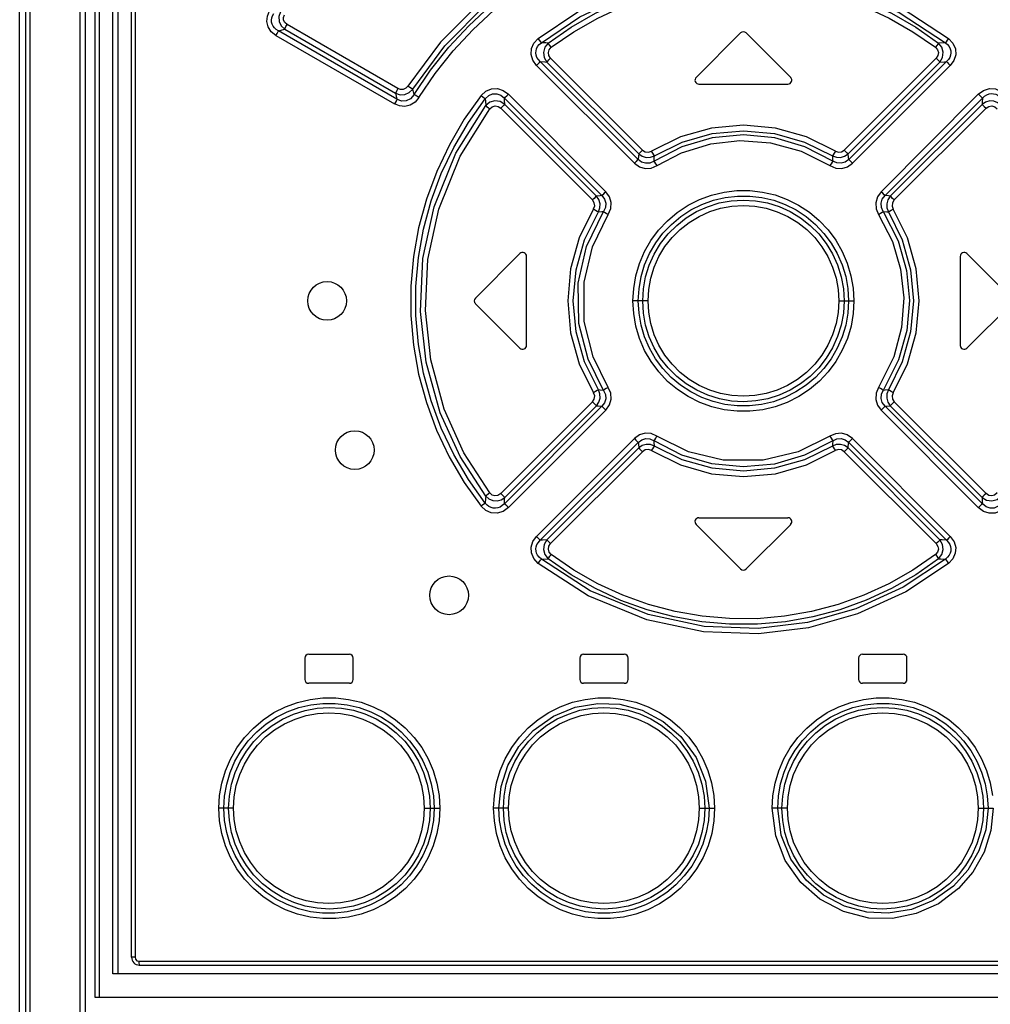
# Model space of a CAD drawing. Extents: x 0 to 420, y 0 to 297.
# Tile 6 of 35: x 79 to 89, y 182 to 193. Entities that reach past the tile are written whole.
import ezdxf

# ---------------------------------------------------------------- set-up
doc = ezdxf.new("R2010")
doc.units = 0
doc.header["$LTSCALE"] = 23.1
doc.layers.get('0').update_dxf_attribs({"linetype": 'CONTINUOUS'})

msp = doc.modelspace()

# ---------------------------------------------------------------- linework, layer by layer
at = {"color": 7, "linetype": 'CONTINUOUS'}
for p, q in [((78.718, 138.659), (78.718, 208.659)), ((79.394, 208.619), (79.394, 142.659)), ((79.496, 208.619), (79.496, 182.509)), ((79.736, 182.749), (79.736, 208.619)), ((79.874, 182.919), (79.874, 208.379)), ((86.166, 192.467), (85.706, 192.007)), ((86.683, 192.007), (86.223, 192.467)), ((85.734, 191.939), (86.654, 191.939)), ((83.426, 189.727), (83.886, 190.187)), ((88.503, 190.187), (88.963, 189.727)), ((83.954, 189.239), (83.954, 190.159)), ((88.434, 190.159), (88.434, 189.239)), ((83.426, 189.67), (83.886, 189.21)), ((88.503, 189.21), (88.963, 189.67)), ((85.734, 187.459), (86.654, 187.459)), ((85.706, 187.39), (86.166, 186.93)), ((86.223, 186.93), (86.683, 187.39)), ((81.664, 186.009), (81.664, 185.789)), ((81.704, 186.049), (82.124, 186.049)), ((82.164, 185.789), (82.164, 186.009)), ((84.504, 186.009), (84.504, 185.789)), ((84.544, 186.049), (84.964, 186.049)), ((85.004, 185.789), (85.004, 186.009)), ((87.384, 186.009), (87.384, 185.789)), ((87.424, 186.049), (87.844, 186.049)), ((87.884, 185.789), (87.884, 186.009)), ((82.124, 185.749), (81.704, 185.749)), ((84.964, 185.749), (84.544, 185.749)), ((87.844, 185.749), (87.424, 185.749)), ((92.69, 182.749), (79.681, 182.749)), ((79.954, 182.839), (92.434, 182.839)), ((79.496, 182.509), (92.874, 182.509))]:
    msp.add_line(p, q, dxfattribs=at)
at = {"color": 9, "linetype": 'CONTINUOUS'}
for p, q in [((78.783, 141.69), (78.783, 208.619)), ((78.827, 141.69), (78.827, 208.619)), ((79.338, 208.619), (79.338, 142.609)), ((79.54, 208.619), (79.54, 182.509)), ((79.681, 182.749), (79.681, 208.619)), ((79.91, 208.379), (79.91, 182.919)), ((82.626, 191.891), (81.481, 192.552)), ((81.366, 192.44), (82.589, 191.733)), ((81.391, 192.488), (81.456, 192.504)), ((82.615, 191.781), (81.391, 192.488)), ((81.456, 192.504), (82.601, 191.843)), ((84.058, 192.131), (85.068, 191.12)), ((85.107, 191.16), (84.096, 192.171)), ((84.165, 192.166), (85.113, 191.217)), ((85.152, 191.256), (84.203, 192.206)), ((88.186, 192.206), (87.236, 191.256)), ((87.275, 191.217), (88.224, 192.166)), ((88.293, 192.171), (87.282, 191.16)), ((87.321, 191.12), (88.331, 192.131)), ((82.601, 191.843), (82.615, 191.781)), ((82.792, 191.83), (82.778, 191.886)), ((84.773, 190.827), (83.767, 191.833)), ((88.621, 191.833), (87.616, 190.827)), ((83.725, 191.793), (84.732, 190.787)), ((84.677, 190.781), (83.73, 191.728)), ((87.657, 190.787), (88.664, 191.793)), ((88.659, 191.728), (87.712, 190.781)), ((83.688, 191.688), (84.636, 190.741)), ((87.753, 190.741), (88.701, 191.688)), ((85.209, 189.699), (85.053, 189.699)), ((87.18, 189.699), (87.335, 189.699)), ((84.636, 188.657), (83.688, 187.709)), ((88.701, 187.709), (87.753, 188.657)), ((84.732, 188.61), (83.725, 187.604)), ((83.73, 187.669), (84.677, 188.616)), ((83.767, 187.564), (84.773, 188.57)), ((87.616, 188.57), (88.621, 187.564)), ((88.664, 187.604), (87.657, 188.61)), ((87.712, 188.616), (88.659, 187.669)), ((85.068, 188.277), (84.058, 187.266)), ((88.331, 187.266), (87.321, 188.277)), ((84.096, 187.227), (85.107, 188.237)), ((85.113, 188.181), (84.165, 187.231)), ((84.203, 187.192), (85.152, 188.141)), ((87.236, 188.141), (88.186, 187.192)), ((88.224, 187.231), (87.275, 188.181)), ((87.282, 188.237), (88.293, 187.227)), ((80.928, 184.459), (80.777, 184.459)), ((82.898, 184.459), (83.059, 184.459)), ((83.768, 184.459), (83.614, 184.459)), ((85.739, 184.459), (85.897, 184.459)), ((86.649, 184.459), (86.492, 184.459)), ((88.62, 184.459), (88.774, 184.459)), ((79.91, 182.919), (79.874, 182.919)), ((79.95, 182.879), (92.439, 182.879))]:
    msp.add_line(p, q, dxfattribs=at)
for points in [[(83.976, 193.165), (83.51, 192.819), (83.064, 192.37), (82.727, 191.917)], [(84.075, 192.409), (84.483, 192.684), (84.989, 192.922), (85.535, 193.077), (86.075, 193.139), (86.642, 193.111), (87.212, 192.987), (87.823, 192.73), (88.314, 192.409)], [(82.778, 191.886), (83.109, 192.333), (83.549, 192.775), (84.008, 193.117)], [(82.792, 191.83), (82.963, 192.081), (83.152, 192.318), (83.358, 192.54), (83.58, 192.746), (83.816, 192.933), (84.065, 193.102)], [(82.843, 191.8), (83.01, 192.046), (83.196, 192.28), (83.399, 192.498), (83.617, 192.701), (83.85, 192.887), (84.096, 193.054)], [(84.108, 192.365), (84.503, 192.632), (84.998, 192.866), (85.539, 193.02), (86.075, 193.082), (86.639, 193.055), (87.204, 192.93), (87.803, 192.678), (88.281, 192.365)], [(84.178, 192.362), (84.415, 192.526), (84.665, 192.669), (84.928, 192.79), (85.199, 192.888), (85.477, 192.962), (85.761, 193.012), (86.048, 193.037), (86.337, 193.037), (86.624, 193.012), (86.908, 192.963), (87.188, 192.889), (87.46, 192.791), (87.723, 192.669), (87.974, 192.526), (88.211, 192.362)], [(84.21, 192.318), (84.444, 192.479), (84.691, 192.62), (84.949, 192.739), (85.217, 192.835), (85.491, 192.908), (85.77, 192.956), (86.053, 192.981), (86.337, 192.981), (86.62, 192.956), (86.899, 192.907), (87.173, 192.835), (87.441, 192.738), (87.699, 192.619), (87.946, 192.478), (88.178, 192.318)], [(81.366, 192.44), (81.317, 192.479), (81.286, 192.528), (81.272, 192.584), (81.277, 192.64), (81.3, 192.695)], [(81.391, 192.488), (81.367, 192.503), (81.349, 192.519), (81.336, 192.538), (81.326, 192.557), (81.321, 192.578), (81.32, 192.599), (81.323, 192.621), (81.33, 192.643), (81.343, 192.666)], [(81.411, 192.684), (81.395, 192.635), (81.398, 192.585), (81.419, 192.539), (81.456, 192.504)], [(81.481, 192.552), (81.457, 192.573), (81.444, 192.599), (81.444, 192.627), (81.454, 192.654)], [(81.456, 192.504), (81.461, 192.515), (81.469, 192.532), (81.481, 192.552)], [(81.366, 192.44), (81.377, 192.46), (81.386, 192.476), (81.391, 192.488)], [(84.058, 192.131), (84.019, 192.185), (84.002, 192.244), (84.006, 192.306), (84.031, 192.362), (84.075, 192.409)], [(84.096, 192.171), (84.076, 192.192), (84.062, 192.214), (84.054, 192.237), (84.051, 192.26), (84.052, 192.282), (84.058, 192.304), (84.069, 192.326), (84.086, 192.346), (84.108, 192.365)], [(84.108, 192.365), (84.101, 192.375), (84.089, 192.391), (84.075, 192.409)], [(84.178, 192.362), (84.155, 192.363), (84.108, 192.365)], [(84.178, 192.362), (84.144, 192.319), (84.129, 192.266), (84.137, 192.213), (84.165, 192.166)], [(84.21, 192.318), (84.196, 192.336), (84.185, 192.352), (84.178, 192.362)], [(84.203, 192.206), (84.184, 192.234), (84.18, 192.264), (84.189, 192.293), (84.21, 192.318)], [(88.211, 192.362), (88.204, 192.352), (88.192, 192.337), (88.178, 192.318)], [(88.178, 192.318), (88.2, 192.292), (88.209, 192.263), (88.204, 192.233), (88.186, 192.206)], [(88.281, 192.365), (88.257, 192.364), (88.211, 192.362)], [(88.224, 192.166), (88.252, 192.214), (88.259, 192.268), (88.245, 192.32), (88.211, 192.362)], [(88.314, 192.409), (88.3, 192.391), (88.288, 192.376), (88.281, 192.365)], [(88.281, 192.365), (88.303, 192.346), (88.319, 192.326), (88.33, 192.304), (88.336, 192.282), (88.338, 192.26), (88.334, 192.237), (88.326, 192.214), (88.313, 192.192), (88.293, 192.171)], [(88.314, 192.409), (88.359, 192.36), (88.384, 192.303), (88.387, 192.241), (88.368, 192.182), (88.331, 192.131)], [(84.058, 192.131), (84.074, 192.147), (84.087, 192.161), (84.096, 192.171)], [(84.096, 192.171), (84.142, 192.168), (84.165, 192.166)], [(84.165, 192.166), (84.173, 192.175), (84.186, 192.189), (84.203, 192.206)], [(88.186, 192.206), (88.202, 192.189), (88.215, 192.175), (88.224, 192.166)], [(88.224, 192.166), (88.27, 192.169), (88.293, 192.171)], [(88.293, 192.171), (88.301, 192.162), (88.314, 192.148), (88.331, 192.131)], [(82.727, 191.917), (82.706, 191.895), (82.681, 191.883), (82.653, 191.881), (82.626, 191.891)], [(82.778, 191.886), (82.767, 191.893), (82.749, 191.903), (82.727, 191.917)], [(82.843, 191.8), (82.803, 191.753), (82.753, 191.722), (82.697, 191.708), (82.641, 191.712), (82.589, 191.733)], [(82.626, 191.891), (82.615, 191.871), (82.606, 191.854), (82.601, 191.843)], [(82.601, 191.843), (82.648, 191.828), (82.697, 191.831), (82.742, 191.851), (82.778, 191.886)], [(82.792, 191.83), (82.756, 191.787), (82.71, 191.765), (82.661, 191.763), (82.615, 191.781)], [(83.486, 191.821), (83.311, 191.575), (83.157, 191.312), (83.026, 191.036), (82.919, 190.75), (82.839, 190.455), (82.786, 190.156), (82.759, 189.852), (82.758, 189.547), (82.785, 189.242), (82.839, 188.942), (82.919, 188.649), (83.025, 188.363), (83.156, 188.087), (83.31, 187.824), (83.486, 187.577)], [(82.843, 191.8), (82.822, 191.813), (82.804, 191.824), (82.792, 191.83)], [(83.486, 191.821), (83.535, 191.865), (83.592, 191.889), (83.655, 191.891), (83.714, 191.872), (83.767, 191.833)], [(83.486, 191.821), (83.504, 191.807), (83.519, 191.794), (83.528, 191.786)], [(83.528, 191.786), (83.563, 191.821), (83.603, 191.838), (83.646, 191.839), (83.688, 191.824), (83.725, 191.793)], [(83.725, 191.793), (83.735, 191.802), (83.749, 191.816), (83.767, 191.834)], [(88.621, 191.833), (88.676, 191.873), (88.737, 191.892), (88.8, 191.888), (88.856, 191.863), (88.902, 191.821)], [(88.622, 191.834), (88.639, 191.817), (88.654, 191.802), (88.664, 191.793)], [(88.664, 191.793), (88.686, 191.814), (88.709, 191.828), (88.733, 191.837), (88.756, 191.84), (88.779, 191.839), (88.801, 191.833), (88.822, 191.823), (88.842, 191.807), (88.86, 191.786)], [(82.615, 191.781), (82.61, 191.77), (82.601, 191.753), (82.59, 191.733)], [(83.528, 187.611), (83.354, 187.854), (83.202, 188.113), (83.073, 188.384), (82.969, 188.665), (82.891, 188.954), (82.838, 189.249), (82.811, 189.547), (82.811, 189.847), (82.838, 190.146), (82.89, 190.441), (82.969, 190.731), (83.073, 191.013), (83.202, 191.284), (83.354, 191.543), (83.528, 191.786)], [(83.532, 187.682), (83.267, 188.091), (83.061, 188.543), (82.916, 189.065), (82.857, 189.59), (82.884, 190.136), (83, 190.67), (83.224, 191.225), (83.532, 191.716)], [(83.528, 191.786), (83.529, 191.763), (83.532, 191.716)], [(83.73, 191.728), (83.682, 191.757), (83.627, 191.764), (83.575, 191.75), (83.532, 191.716)], [(83.532, 191.716), (83.541, 191.708), (83.556, 191.696), (83.575, 191.682)], [(83.575, 191.682), (83.6, 191.704), (83.629, 191.712), (83.66, 191.707), (83.688, 191.688)], [(83.688, 191.688), (83.705, 191.705), (83.72, 191.719), (83.73, 191.728)], [(83.73, 191.728), (83.727, 191.772), (83.725, 191.793)], [(88.664, 191.793), (88.66, 191.75), (88.659, 191.728)], [(88.857, 191.716), (88.823, 191.745), (88.782, 191.761), (88.739, 191.764), (88.696, 191.753), (88.659, 191.728)], [(88.659, 191.728), (88.668, 191.72), (88.683, 191.706), (88.701, 191.688)], [(88.701, 191.688), (88.73, 191.707), (88.761, 191.712), (88.79, 191.703), (88.814, 191.682)], [(83.575, 187.715), (83.307, 188.131), (83.104, 188.582), (82.965, 189.091), (82.91, 189.599), (82.936, 190.127), (83.048, 190.645), (83.267, 191.192), (83.575, 191.682)], [(87.144, 191.246), (86.845, 191.393), (86.525, 191.483), (86.194, 191.513), (85.864, 191.483), (85.544, 191.393), (85.245, 191.246)], [(87.118, 191.143), (86.829, 191.291), (86.518, 191.382), (86.194, 191.413), (85.871, 191.382), (85.559, 191.291), (85.271, 191.143)], [(85.275, 191.197), (85.563, 191.34), (85.873, 191.427), (86.194, 191.457), (86.516, 191.427), (86.826, 191.34), (87.113, 191.197)], [(85.302, 191.096), (85.555, 191.228), (85.857, 191.322), (86.157, 191.356), (86.475, 191.333), (86.79, 191.246), (87.087, 191.096)], [(85.113, 191.217), (85.111, 191.198), (85.107, 191.16)], [(85.152, 191.256), (85.136, 191.24), (85.122, 191.226), (85.113, 191.217)], [(85.113, 191.217), (85.15, 191.192), (85.191, 191.181), (85.234, 191.182), (85.275, 191.197)], [(85.152, 191.256), (85.18, 191.238), (85.214, 191.235), (85.245, 191.246)], [(85.275, 191.197), (85.268, 191.208), (85.258, 191.225), (85.245, 191.246)], [(85.271, 191.143), (85.274, 191.179), (85.275, 191.197)], [(87.144, 191.246), (87.131, 191.225), (87.12, 191.208), (87.113, 191.197)], [(87.113, 191.197), (87.155, 191.182), (87.198, 191.181), (87.239, 191.192), (87.275, 191.217)], [(87.113, 191.197), (87.116, 191.161), (87.118, 191.143)], [(87.144, 191.246), (87.175, 191.235), (87.209, 191.239), (87.236, 191.256)], [(87.275, 191.217), (87.267, 191.226), (87.253, 191.239), (87.236, 191.256)], [(87.282, 191.16), (87.28, 191.179), (87.275, 191.217)], [(85.107, 191.16), (85.098, 191.151), (85.085, 191.137), (85.068, 191.12)], [(85.068, 191.12), (85.121, 191.082), (85.181, 191.066), (85.243, 191.07), (85.302, 191.096)], [(85.271, 191.143), (85.228, 191.123), (85.184, 191.12), (85.142, 191.133), (85.107, 191.16)], [(85.302, 191.096), (85.289, 191.116), (85.278, 191.133), (85.271, 191.143)], [(87.118, 191.143), (87.111, 191.133), (87.1, 191.116), (87.087, 191.096)], [(87.087, 191.096), (87.148, 191.07), (87.21, 191.066), (87.269, 191.083), (87.321, 191.12)], [(87.282, 191.16), (87.245, 191.132), (87.203, 191.12), (87.159, 191.124), (87.118, 191.143)], [(87.321, 191.12), (87.304, 191.137), (87.291, 191.151), (87.282, 191.16)], [(84.732, 190.787), (84.713, 190.785), (84.677, 190.781)], [(84.773, 190.827), (84.756, 190.81), (84.741, 190.796), (84.732, 190.787)], [(84.732, 190.787), (84.76, 190.75), (84.772, 190.707), (84.769, 190.663), (84.749, 190.622)], [(84.798, 190.591), (84.824, 190.652), (84.828, 190.715), (84.81, 190.775), (84.773, 190.827)], [(85.053, 189.699), (85.061, 189.828), (85.083, 189.958), (85.121, 190.085), (85.173, 190.208), (85.239, 190.324), (85.318, 190.43), (85.409, 190.527), (85.511, 190.613), (85.622, 190.686), (85.741, 190.747), (85.866, 190.792), (85.995, 190.823), (86.127, 190.839), (86.26, 190.839), (86.392, 190.823), (86.521, 190.793), (86.646, 190.747), (86.765, 190.688), (86.876, 190.614), (86.978, 190.529), (87.069, 190.432), (87.148, 190.326), (87.215, 190.21), (87.267, 190.087), (87.305, 189.959), (87.328, 189.829), (87.335, 189.699)], [(85.108, 189.699), (85.116, 189.825), (85.138, 189.95), (85.174, 190.071), (85.225, 190.187), (85.288, 190.297), (85.363, 190.398), (85.45, 190.489), (85.547, 190.57), (85.652, 190.639), (85.766, 190.696), (85.884, 190.739), (86.007, 190.768), (86.132, 190.782), (86.259, 190.782), (86.384, 190.768), (86.507, 190.738), (86.625, 190.695), (86.738, 190.638), (86.843, 190.569), (86.94, 190.488), (87.026, 190.396), (87.101, 190.296), (87.164, 190.187), (87.214, 190.071), (87.251, 189.95), (87.273, 189.826), (87.28, 189.699)], [(87.616, 190.827), (87.578, 190.773), (87.561, 190.713), (87.565, 190.651), (87.59, 190.591)], [(87.657, 190.787), (87.648, 190.796), (87.633, 190.81), (87.616, 190.827)], [(87.639, 190.622), (87.62, 190.665), (87.616, 190.709), (87.629, 190.751), (87.657, 190.787)], [(87.712, 190.781), (87.693, 190.783), (87.657, 190.787)], [(84.677, 190.781), (84.668, 190.772), (84.653, 190.758), (84.636, 190.741)], [(84.647, 190.648), (84.658, 190.679), (84.654, 190.713), (84.636, 190.741)], [(84.696, 190.618), (84.712, 190.659), (84.713, 190.703), (84.701, 190.745), (84.677, 190.781)], [(85.154, 189.699), (85.161, 189.825), (85.184, 189.948), (85.221, 190.068), (85.273, 190.183), (85.338, 190.291), (85.416, 190.39), (85.505, 190.479), (85.603, 190.556), (85.711, 190.621), (85.825, 190.672), (85.944, 190.71), (86.067, 190.732), (86.192, 190.74), (86.318, 190.733), (86.442, 190.71), (86.562, 190.673), (86.676, 190.622), (86.784, 190.557), (86.884, 190.479), (86.972, 190.39), (87.05, 190.292), (87.115, 190.185), (87.167, 190.07), (87.205, 189.949), (87.227, 189.825), (87.235, 189.699)], [(85.209, 189.699), (85.216, 189.817), (85.237, 189.934), (85.273, 190.048), (85.322, 190.157), (85.384, 190.259), (85.457, 190.353), (85.541, 190.437), (85.635, 190.51), (85.738, 190.572), (85.847, 190.621), (85.959, 190.655), (86.074, 190.676), (86.194, 190.684), (86.313, 190.677), (86.43, 190.655), (86.543, 190.62), (86.652, 190.571), (86.755, 190.509), (86.848, 190.436), (86.932, 190.352), (87.006, 190.258), (87.067, 190.156), (87.116, 190.047), (87.152, 189.933), (87.173, 189.816), (87.18, 189.699)], [(87.712, 190.781), (87.687, 190.744), (87.675, 190.702), (87.677, 190.659), (87.692, 190.618)], [(87.753, 190.741), (87.736, 190.758), (87.721, 190.772), (87.712, 190.781)], [(87.753, 190.741), (87.735, 190.713), (87.731, 190.678), (87.742, 190.647)], [(84.647, 190.648), (84.499, 190.349), (84.409, 190.029), (84.379, 189.699), (84.409, 189.368), (84.499, 189.048), (84.647, 188.75)], [(84.696, 188.779), (84.554, 189.068), (84.467, 189.378), (84.437, 189.699), (84.467, 190.02), (84.554, 190.33), (84.696, 190.618)], [(84.749, 188.775), (84.589, 189.097), (84.495, 189.467), (84.489, 189.883), (84.574, 190.261), (84.749, 190.622)], [(84.798, 188.806), (84.642, 189.121), (84.551, 189.486), (84.549, 189.894), (84.635, 190.258), (84.798, 190.591)], [(84.647, 190.648), (84.668, 190.635), (84.685, 190.624), (84.696, 190.618)], [(84.696, 190.618), (84.732, 190.621), (84.749, 190.622)], [(84.749, 190.622), (84.761, 190.615), (84.778, 190.604), (84.798, 190.591)], [(87.59, 190.591), (87.611, 190.604), (87.628, 190.615), (87.639, 190.622)], [(87.59, 190.591), (87.733, 190.314), (87.818, 190.026), (87.851, 189.73), (87.828, 189.423), (87.747, 189.121), (87.59, 188.806)], [(87.639, 190.622), (87.675, 190.619), (87.692, 190.618)], [(87.639, 190.622), (87.793, 190.319), (87.88, 190.014), (87.909, 189.702), (87.882, 189.392), (87.797, 189.089), (87.639, 188.775)], [(87.692, 190.618), (87.703, 190.624), (87.721, 190.635), (87.742, 190.647)], [(87.692, 190.618), (87.835, 190.33), (87.922, 190.02), (87.951, 189.699), (87.922, 189.378), (87.835, 189.068), (87.692, 188.779)], [(87.742, 188.75), (87.889, 189.048), (87.979, 189.368), (88.01, 189.699), (87.979, 190.029), (87.889, 190.349), (87.742, 190.647)], [(87.335, 189.699), (87.328, 189.569), (87.306, 189.439), (87.268, 189.312), (87.216, 189.189), (87.149, 189.073), (87.07, 188.967), (86.98, 188.87), (86.878, 188.784), (86.767, 188.711), (86.648, 188.651), (86.523, 188.605), (86.394, 188.574), (86.262, 188.559), (86.129, 188.559), (85.997, 188.574), (85.868, 188.604), (85.743, 188.65), (85.624, 188.71), (85.512, 188.783), (85.411, 188.868), (85.32, 188.965), (85.241, 189.072), (85.174, 189.187), (85.121, 189.31), (85.083, 189.438), (85.061, 189.568), (85.053, 189.699)], [(87.28, 189.699), (87.273, 189.572), (87.251, 189.447), (87.214, 189.326), (87.164, 189.21), (87.101, 189.101), (87.025, 189), (86.939, 188.908), (86.842, 188.827), (86.736, 188.758), (86.623, 188.701), (86.505, 188.658), (86.382, 188.629), (86.256, 188.615), (86.13, 188.615), (86.004, 188.63), (85.882, 188.659), (85.764, 188.702), (85.651, 188.759), (85.545, 188.828), (85.449, 188.909), (85.362, 189.001), (85.287, 189.102), (85.224, 189.21), (85.174, 189.326), (85.138, 189.447), (85.116, 189.572), (85.108, 189.699)], [(87.235, 189.699), (87.228, 189.572), (87.205, 189.449), (87.168, 189.33), (87.116, 189.215), (87.05, 189.106), (86.973, 189.007), (86.884, 188.919), (86.785, 188.841), (86.678, 188.776), (86.564, 188.725), (86.445, 188.688), (86.322, 188.665), (86.196, 188.657), (86.071, 188.664), (85.947, 188.687), (85.827, 188.724), (85.712, 188.776), (85.604, 188.841), (85.505, 188.918), (85.416, 189.007), (85.339, 189.105), (85.274, 189.213), (85.222, 189.328), (85.184, 189.448), (85.161, 189.572), (85.154, 189.699)], [(87.18, 189.699), (87.173, 189.58), (87.151, 189.464), (87.116, 189.349), (87.067, 189.241), (87.005, 189.139), (86.931, 189.045), (86.847, 188.961), (86.754, 188.888), (86.651, 188.826), (86.542, 188.777), (86.43, 188.742), (86.314, 188.721), (86.194, 188.714), (86.075, 188.721), (85.959, 188.742), (85.846, 188.777), (85.737, 188.826), (85.634, 188.888), (85.541, 188.961), (85.457, 189.045), (85.383, 189.14), (85.321, 189.242), (85.273, 189.35), (85.237, 189.465), (85.216, 189.581), (85.209, 189.699)], [(84.636, 188.657), (84.654, 188.685), (84.658, 188.719), (84.647, 188.75)], [(84.696, 188.78), (84.685, 188.773), (84.668, 188.763), (84.647, 188.75)], [(84.677, 188.616), (84.702, 188.653), (84.713, 188.695), (84.712, 188.738), (84.696, 188.779)], [(84.749, 188.775), (84.714, 188.778), (84.696, 188.779)], [(84.749, 188.775), (84.769, 188.733), (84.772, 188.688), (84.759, 188.646), (84.732, 188.61)], [(84.798, 188.806), (84.778, 188.793), (84.761, 188.782), (84.749, 188.775)], [(84.773, 188.57), (84.811, 188.624), (84.828, 188.684), (84.824, 188.746), (84.798, 188.806)], [(87.59, 188.806), (87.565, 188.745), (87.561, 188.682), (87.578, 188.623), (87.616, 188.57)], [(87.639, 188.775), (87.628, 188.782), (87.611, 188.793), (87.59, 188.806)], [(87.657, 188.61), (87.629, 188.648), (87.616, 188.69), (87.62, 188.734), (87.639, 188.775)], [(87.692, 188.779), (87.657, 188.777), (87.639, 188.775)], [(87.692, 188.779), (87.677, 188.738), (87.675, 188.695), (87.687, 188.653), (87.712, 188.616)], [(87.742, 188.75), (87.721, 188.762), (87.704, 188.773), (87.692, 188.779)], [(87.742, 188.75), (87.731, 188.718), (87.735, 188.684), (87.753, 188.657)], [(84.636, 188.657), (84.653, 188.64), (84.667, 188.626), (84.677, 188.616)], [(87.712, 188.616), (87.721, 188.625), (87.735, 188.639), (87.753, 188.657)], [(84.677, 188.616), (84.695, 188.614), (84.732, 188.61)], [(84.732, 188.61), (84.741, 188.601), (84.755, 188.587), (84.773, 188.57)], [(87.616, 188.57), (87.633, 188.587), (87.647, 188.601), (87.657, 188.61)], [(87.657, 188.61), (87.675, 188.612), (87.712, 188.616)], [(85.301, 188.302), (85.241, 188.328), (85.179, 188.331), (85.12, 188.314), (85.068, 188.277)], [(85.068, 188.277), (85.084, 188.261), (85.098, 188.247), (85.107, 188.237)], [(85.107, 188.237), (85.144, 188.265), (85.186, 188.278), (85.229, 188.274), (85.271, 188.254)], [(85.271, 188.254), (85.278, 188.265), (85.289, 188.282), (85.301, 188.302)], [(87.118, 188.254), (86.827, 188.105), (86.514, 188.014), (86.191, 187.984), (85.868, 188.016), (85.558, 188.107), (85.271, 188.254)], [(85.275, 188.2), (85.272, 188.236), (85.271, 188.254)], [(87.087, 188.302), (86.761, 188.141), (86.398, 188.053), (85.986, 188.054), (85.627, 188.141), (85.301, 188.302)], [(87.321, 188.277), (87.267, 188.315), (87.208, 188.332), (87.146, 188.327), (87.087, 188.302)], [(87.087, 188.302), (87.1, 188.282), (87.111, 188.265), (87.118, 188.254)], [(87.118, 188.254), (87.115, 188.218), (87.113, 188.2)], [(87.118, 188.254), (87.161, 188.274), (87.205, 188.277), (87.246, 188.265), (87.282, 188.237)], [(87.282, 188.237), (87.291, 188.246), (87.304, 188.26), (87.321, 188.277)], [(85.107, 188.237), (85.109, 188.218), (85.113, 188.181)], [(85.275, 188.2), (85.234, 188.215), (85.191, 188.217), (85.149, 188.205), (85.113, 188.181)], [(85.113, 188.181), (85.122, 188.172), (85.136, 188.158), (85.152, 188.141)], [(85.245, 188.152), (85.213, 188.163), (85.18, 188.159), (85.152, 188.141)], [(85.245, 188.152), (85.258, 188.172), (85.268, 188.189), (85.275, 188.2)], [(85.245, 188.152), (85.544, 188.004), (85.864, 187.914), (86.194, 187.884), (86.525, 187.914), (86.845, 188.004), (87.143, 188.152)], [(87.113, 188.2), (86.826, 188.058), (86.516, 187.97), (86.194, 187.94), (85.873, 187.97), (85.563, 188.058), (85.275, 188.2)], [(87.275, 188.181), (87.239, 188.205), (87.197, 188.217), (87.154, 188.215), (87.113, 188.2)], [(87.113, 188.2), (87.12, 188.189), (87.131, 188.172), (87.144, 188.152)], [(87.236, 188.141), (87.208, 188.159), (87.175, 188.163), (87.143, 188.152)], [(87.236, 188.141), (87.253, 188.157), (87.266, 188.171), (87.275, 188.181)], [(87.275, 188.181), (87.278, 188.2), (87.282, 188.237)], [(83.532, 187.682), (83.531, 187.658), (83.528, 187.611)], [(83.575, 187.715), (83.557, 187.701), (83.542, 187.689), (83.532, 187.682)], [(83.532, 187.682), (83.566, 187.653), (83.606, 187.636), (83.65, 187.633), (83.692, 187.645), (83.73, 187.669)], [(83.688, 187.709), (83.659, 187.69), (83.628, 187.685), (83.599, 187.694), (83.575, 187.715)], [(83.73, 187.669), (83.72, 187.677), (83.706, 187.692), (83.688, 187.709)], [(83.725, 187.604), (83.728, 187.647), (83.73, 187.669)], [(88.701, 187.709), (88.683, 187.692), (88.669, 187.678), (88.659, 187.669)], [(88.659, 187.669), (88.707, 187.64), (88.762, 187.633), (88.814, 187.648), (88.857, 187.682)], [(88.659, 187.669), (88.662, 187.626), (88.664, 187.604)], [(88.814, 187.715), (88.789, 187.694), (88.759, 187.685), (88.729, 187.69), (88.701, 187.709)], [(83.528, 187.611), (83.519, 187.603), (83.504, 187.591), (83.486, 187.577)], [(83.767, 187.564), (83.713, 187.524), (83.652, 187.506), (83.589, 187.509), (83.532, 187.534), (83.486, 187.577)], [(83.725, 187.604), (83.703, 187.584), (83.68, 187.569), (83.656, 187.561), (83.633, 187.557), (83.61, 187.558), (83.588, 187.564), (83.566, 187.575), (83.546, 187.59), (83.528, 187.611)], [(83.767, 187.564), (83.75, 187.581), (83.735, 187.595), (83.725, 187.604)], [(88.902, 187.577), (88.854, 187.532), (88.796, 187.508), (88.734, 187.506), (88.674, 187.525), (88.621, 187.564)], [(88.664, 187.604), (88.654, 187.595), (88.639, 187.581), (88.622, 187.564)], [(88.86, 187.611), (88.825, 187.577), (88.786, 187.559), (88.742, 187.558), (88.701, 187.573), (88.664, 187.604)], [(84.075, 186.988), (84.029, 187.037), (84.005, 187.095), (84.002, 187.156), (84.02, 187.215), (84.058, 187.266)], [(84.108, 187.032), (84.086, 187.051), (84.069, 187.071), (84.058, 187.093), (84.052, 187.115), (84.051, 187.137), (84.054, 187.16), (84.062, 187.183), (84.076, 187.205), (84.096, 187.227)], [(84.096, 187.227), (84.087, 187.236), (84.074, 187.249), (84.058, 187.266)], [(84.165, 187.231), (84.119, 187.228), (84.096, 187.227)], [(84.165, 187.231), (84.137, 187.183), (84.13, 187.13), (84.144, 187.078), (84.178, 187.035)], [(84.203, 187.192), (84.187, 187.208), (84.173, 187.222), (84.165, 187.231)], [(88.224, 187.231), (88.216, 187.222), (88.202, 187.208), (88.186, 187.192)], [(88.211, 187.035), (88.245, 187.079), (88.259, 187.131), (88.252, 187.184), (88.224, 187.231)], [(88.293, 187.227), (88.247, 187.23), (88.224, 187.231)], [(88.293, 187.227), (88.313, 187.205), (88.326, 187.183), (88.334, 187.161), (88.338, 187.138), (88.336, 187.115), (88.33, 187.093), (88.319, 187.072), (88.303, 187.051), (88.281, 187.032)], [(88.331, 187.266), (88.315, 187.25), (88.301, 187.236), (88.293, 187.227)], [(88.331, 187.266), (88.37, 187.212), (88.387, 187.152), (88.383, 187.092), (88.358, 187.036), (88.314, 186.988)], [(84.21, 187.08), (84.188, 187.105), (84.18, 187.135), (84.185, 187.164), (84.203, 187.192)], [(88.186, 187.192), (88.204, 187.163), (88.209, 187.133), (88.2, 187.104), (88.178, 187.08)], [(84.075, 186.988), (84.089, 187.006), (84.1, 187.022), (84.108, 187.032)], [(84.108, 187.032), (84.131, 187.033), (84.178, 187.035)], [(88.281, 187.032), (87.846, 186.743), (87.354, 186.518), (86.857, 186.378), (86.348, 186.316), (85.788, 186.337), (85.21, 186.459), (84.613, 186.705), (84.108, 187.032)], [(84.178, 187.035), (84.185, 187.045), (84.196, 187.061), (84.211, 187.08)], [(88.211, 187.035), (87.974, 186.871), (87.723, 186.728), (87.461, 186.607), (87.19, 186.509), (86.911, 186.435), (86.628, 186.385), (86.34, 186.36), (86.052, 186.36), (85.764, 186.385), (85.48, 186.434), (85.201, 186.508), (84.929, 186.606), (84.666, 186.728), (84.415, 186.871), (84.178, 187.035)], [(88.178, 187.08), (87.945, 186.918), (87.698, 186.777), (87.439, 186.658), (87.172, 186.562), (86.898, 186.49), (86.618, 186.441), (86.336, 186.416), (86.052, 186.417), (85.769, 186.441), (85.49, 186.49), (85.215, 186.563), (84.948, 186.659), (84.689, 186.778), (84.443, 186.919), (84.21, 187.08)], [(88.178, 187.08), (88.192, 187.061), (88.204, 187.045), (88.211, 187.035)], [(88.211, 187.035), (88.234, 187.034), (88.281, 187.032)], [(88.281, 187.032), (88.288, 187.022), (88.299, 187.007), (88.314, 186.988)], [(88.314, 186.988), (87.872, 186.694), (87.372, 186.465), (86.867, 186.323), (86.351, 186.26), (85.783, 186.281), (85.197, 186.405), (84.59, 186.654), (84.075, 186.988)], [(80.777, 184.459), (80.784, 184.589), (80.807, 184.718), (80.844, 184.845), (80.896, 184.967), (80.962, 185.083), (81.041, 185.19), (81.132, 185.287), (81.234, 185.373), (81.345, 185.446), (81.464, 185.506), (81.589, 185.552), (81.719, 185.583), (81.851, 185.599), (81.984, 185.599), (82.116, 185.583), (82.245, 185.553), (82.371, 185.507), (82.49, 185.447), (82.601, 185.373), (82.702, 185.288), (82.793, 185.191), (82.872, 185.085), (82.939, 184.969), (82.991, 184.847), (83.029, 184.719), (83.051, 184.589), (83.059, 184.459)], [(83.614, 184.459), (83.622, 184.59), (83.645, 184.72), (83.683, 184.847), (83.735, 184.97), (83.801, 185.085), (83.881, 185.192), (83.972, 185.289), (84.074, 185.374), (84.184, 185.447), (84.303, 185.507), (84.428, 185.553), (84.558, 185.583), (84.689, 185.599), (84.821, 185.599), (84.953, 185.583), (85.083, 185.553), (85.209, 185.507), (85.328, 185.447), (85.438, 185.374), (85.538, 185.289), (85.629, 185.193), (85.709, 185.086), (85.776, 184.97), (85.828, 184.847), (85.866, 184.72), (85.889, 184.59), (85.897, 184.459)], [(86.492, 184.459), (86.499, 184.588), (86.522, 184.718), (86.56, 184.845), (86.612, 184.968), (86.678, 185.084), (86.757, 185.191), (86.848, 185.287), (86.95, 185.373), (87.061, 185.447), (87.18, 185.507), (87.305, 185.552), (87.434, 185.583), (87.566, 185.599), (87.699, 185.599), (87.831, 185.583), (87.96, 185.553), (88.085, 185.507), (88.204, 185.447), (88.315, 185.374), (88.417, 185.289), (88.508, 185.192), (88.587, 185.085), (88.654, 184.97), (88.706, 184.847), (88.744, 184.72), (88.767, 184.589)], [(80.827, 184.459), (80.835, 184.585), (80.857, 184.709), (80.892, 184.829), (80.942, 184.945), (81.005, 185.054), (81.08, 185.155), (81.167, 185.248), (81.264, 185.329), (81.37, 185.398), (81.483, 185.455), (81.602, 185.499), (81.725, 185.528), (81.851, 185.542), (81.977, 185.542), (82.102, 185.528), (82.225, 185.498), (82.344, 185.455), (82.457, 185.398), (82.562, 185.329), (82.659, 185.248), (82.745, 185.156), (82.82, 185.055), (82.883, 184.947), (82.933, 184.831), (82.97, 184.71), (82.992, 184.586), (82.999, 184.459)], [(80.877, 184.459), (80.885, 184.584), (80.907, 184.707), (80.944, 184.827), (80.996, 184.941), (81.061, 185.049), (81.138, 185.149), (81.227, 185.237), (81.325, 185.315), (81.433, 185.38), (81.547, 185.432), (81.666, 185.469), (81.79, 185.492), (81.915, 185.5), (82.041, 185.493), (82.165, 185.47), (82.285, 185.433), (82.4, 185.381), (82.508, 185.316), (82.607, 185.239), (82.696, 185.15), (82.773, 185.052), (82.838, 184.944), (82.89, 184.829), (82.928, 184.709), (82.951, 184.585), (82.958, 184.459)], [(83.668, 184.459), (83.691, 184.683), (83.762, 184.901), (83.875, 185.096), (84.023, 185.261), (84.231, 185.41), (84.455, 185.502), (84.692, 185.542), (84.917, 185.532), (85.15, 185.47), (85.366, 185.355), (85.548, 185.199), (85.705, 184.983), (85.804, 184.737), (85.84, 184.459)], [(83.715, 184.459), (83.722, 184.585), (83.745, 184.708), (83.782, 184.827), (83.834, 184.942), (83.899, 185.051), (83.977, 185.15), (84.065, 185.238), (84.164, 185.316), (84.271, 185.381), (84.386, 185.432), (84.505, 185.47), (84.628, 185.492), (84.753, 185.5), (84.879, 185.493), (85.003, 185.47), (85.123, 185.433), (85.237, 185.382), (85.345, 185.317), (85.445, 185.239), (85.533, 185.151), (85.611, 185.052), (85.676, 184.945), (85.728, 184.83), (85.766, 184.709), (85.789, 184.585), (85.796, 184.459)], [(86.549, 184.459), (86.556, 184.585), (86.578, 184.71), (86.615, 184.831), (86.665, 184.948), (86.729, 185.057), (86.804, 185.158), (86.891, 185.249), (86.987, 185.33), (87.093, 185.399), (87.206, 185.456), (87.324, 185.499), (87.447, 185.528), (87.573, 185.542), (87.699, 185.542), (87.825, 185.528), (87.947, 185.498), (88.066, 185.455), (88.178, 185.398), (88.284, 185.329), (88.381, 185.248), (88.467, 185.156), (88.542, 185.055), (88.605, 184.946), (88.655, 184.831), (88.691, 184.71), (88.713, 184.586), (88.721, 184.459)], [(86.592, 184.459), (86.6, 184.585), (86.623, 184.708), (86.66, 184.828), (86.712, 184.943), (86.777, 185.051), (86.855, 185.15), (86.944, 185.239), (87.043, 185.316), (87.15, 185.381), (87.265, 185.433), (87.384, 185.47), (87.507, 185.493), (87.633, 185.5), (87.759, 185.493), (87.882, 185.47), (88.002, 185.433), (88.116, 185.381), (88.224, 185.316), (88.323, 185.239), (88.412, 185.15), (88.489, 185.051), (88.554, 184.944), (88.606, 184.829), (88.643, 184.709), (88.666, 184.585), (88.674, 184.459)], [(80.928, 184.459), (80.935, 184.576), (80.956, 184.693), (80.992, 184.807), (81.04, 184.915), (81.101, 185.017), (81.175, 185.111), (81.259, 185.195), (81.352, 185.268), (81.455, 185.331), (81.564, 185.38), (81.676, 185.415), (81.793, 185.436), (81.913, 185.444), (82.033, 185.436), (82.149, 185.415), (82.262, 185.38), (82.371, 185.331), (82.474, 185.268), (82.567, 185.195), (82.651, 185.111), (82.724, 185.017), (82.786, 184.915), (82.835, 184.807), (82.87, 184.693), (82.891, 184.576), (82.898, 184.459)], [(83.768, 184.459), (83.776, 184.577), (83.797, 184.693), (83.832, 184.808), (83.881, 184.916), (83.943, 185.018), (84.016, 185.112), (84.1, 185.196), (84.194, 185.269), (84.296, 185.331), (84.406, 185.38), (84.518, 185.415), (84.634, 185.436), (84.754, 185.444), (84.873, 185.437), (84.989, 185.415), (85.103, 185.38), (85.212, 185.331), (85.315, 185.269), (85.408, 185.196), (85.492, 185.112), (85.565, 185.018), (85.627, 184.916), (85.676, 184.807), (85.711, 184.693), (85.732, 184.576), (85.739, 184.459)], [(86.649, 184.459), (86.656, 184.577), (86.678, 184.694), (86.713, 184.808), (86.762, 184.917), (86.824, 185.018), (86.898, 185.113), (86.982, 185.197), (87.075, 185.27), (87.178, 185.332), (87.288, 185.381), (87.401, 185.416), (87.517, 185.437), (87.636, 185.444), (87.755, 185.436), (87.871, 185.415), (87.984, 185.38), (88.094, 185.33), (88.196, 185.268), (88.29, 185.195), (88.373, 185.111), (88.447, 185.017), (88.508, 184.915), (88.557, 184.806), (88.592, 184.692), (88.613, 184.576), (88.62, 184.459)], [(83.059, 184.459), (83.051, 184.329), (83.029, 184.199), (82.991, 184.071), (82.939, 183.949), (82.872, 183.833), (82.793, 183.726), (82.703, 183.63), (82.601, 183.544), (82.49, 183.471), (82.37, 183.41), (82.246, 183.365), (82.116, 183.334), (81.984, 183.319), (81.851, 183.319), (81.718, 183.334), (81.589, 183.365), (81.464, 183.411), (81.345, 183.471), (81.234, 183.545), (81.132, 183.63), (81.042, 183.727), (80.963, 183.834), (80.897, 183.949), (80.844, 184.072), (80.807, 184.199), (80.784, 184.329), (80.777, 184.459)], [(82.999, 184.459), (82.992, 184.332), (82.97, 184.207), (82.933, 184.086), (82.883, 183.97), (82.819, 183.86), (82.744, 183.759), (82.658, 183.668), (82.561, 183.587), (82.455, 183.518), (82.342, 183.461), (82.223, 183.418), (82.1, 183.389), (81.974, 183.375), (81.848, 183.375), (81.722, 183.39), (81.6, 183.419), (81.481, 183.463), (81.368, 183.52), (81.263, 183.589), (81.166, 183.67), (81.08, 183.762), (81.005, 183.863), (80.943, 183.972), (80.893, 184.087), (80.857, 184.208), (80.835, 184.332), (80.827, 184.459)], [(82.958, 184.459), (82.951, 184.332), (82.928, 184.209), (82.891, 184.089), (82.839, 183.975), (82.774, 183.867), (82.696, 183.767), (82.607, 183.678), (82.508, 183.601), (82.4, 183.536), (82.286, 183.485), (82.166, 183.447), (82.043, 183.425), (81.917, 183.417), (81.791, 183.425), (81.668, 183.448), (81.549, 183.485), (81.434, 183.537), (81.327, 183.602), (81.227, 183.679), (81.138, 183.768), (81.061, 183.867), (80.996, 183.974), (80.945, 184.089), (80.908, 184.209), (80.885, 184.332), (80.877, 184.459)], [(82.898, 184.459), (82.891, 184.34), (82.87, 184.224), (82.834, 184.11), (82.786, 184.001), (82.724, 183.899), (82.65, 183.805), (82.566, 183.721), (82.473, 183.648), (82.371, 183.586), (82.261, 183.537), (82.148, 183.502), (82.032, 183.481), (81.912, 183.474), (81.793, 183.481), (81.677, 183.502), (81.563, 183.538), (81.454, 183.587), (81.351, 183.649), (81.258, 183.723), (81.174, 183.807), (81.101, 183.901), (81.04, 184.003), (80.991, 184.111), (80.956, 184.225), (80.935, 184.342), (80.928, 184.459)], [(85.897, 184.459), (85.889, 184.329), (85.867, 184.199), (85.829, 184.072), (85.777, 183.949), (85.71, 183.833), (85.631, 183.726), (85.54, 183.63), (85.439, 183.544), (85.328, 183.471), (85.208, 183.41), (85.084, 183.365), (84.955, 183.334), (84.823, 183.319), (84.69, 183.319), (84.557, 183.334), (84.428, 183.365), (84.304, 183.41), (84.185, 183.47), (84.073, 183.543), (83.971, 183.629), (83.88, 183.726), (83.801, 183.833), (83.735, 183.948), (83.682, 184.07), (83.645, 184.198), (83.622, 184.328), (83.614, 184.459)], [(85.84, 184.459), (85.833, 184.332), (85.81, 184.207), (85.774, 184.086), (85.723, 183.97), (85.66, 183.86), (85.584, 183.759), (85.498, 183.668), (85.402, 183.587), (85.296, 183.518), (85.183, 183.461), (85.064, 183.418), (84.941, 183.389), (84.816, 183.375), (84.689, 183.375), (84.564, 183.39), (84.442, 183.419), (84.323, 183.462), (84.21, 183.519), (84.105, 183.588), (84.008, 183.67), (83.922, 183.761), (83.847, 183.862), (83.784, 183.971), (83.734, 184.087), (83.698, 184.207), (83.675, 184.332), (83.668, 184.459)], [(85.796, 184.459), (85.789, 184.332), (85.766, 184.209), (85.729, 184.089), (85.677, 183.974), (85.611, 183.866), (85.534, 183.767), (85.445, 183.678), (85.346, 183.601), (85.239, 183.536), (85.124, 183.485), (85.005, 183.447), (84.882, 183.425), (84.756, 183.417), (84.63, 183.425), (84.507, 183.447), (84.387, 183.485), (84.272, 183.536), (84.165, 183.601), (84.066, 183.679), (83.977, 183.768), (83.9, 183.866), (83.834, 183.974), (83.783, 184.088), (83.745, 184.208), (83.722, 184.332), (83.715, 184.459)], [(85.739, 184.459), (85.732, 184.34), (85.711, 184.224), (85.675, 184.109), (85.626, 184.001), (85.565, 183.899), (85.491, 183.805), (85.407, 183.721), (85.313, 183.648), (85.211, 183.586), (85.101, 183.537), (84.988, 183.502), (84.872, 183.481), (84.753, 183.474), (84.634, 183.481), (84.518, 183.502), (84.404, 183.538), (84.295, 183.587), (84.192, 183.649), (84.099, 183.722), (84.015, 183.806), (83.942, 183.9), (83.881, 184.002), (83.832, 184.111), (83.797, 184.225), (83.775, 184.342), (83.768, 184.459)], [(88.774, 184.459), (88.751, 184.228), (88.68, 184.005), (88.565, 183.8), (88.417, 183.629), (88.209, 183.472), (87.978, 183.37), (87.736, 183.321), (87.491, 183.325), (87.23, 183.391), (86.985, 183.518), (86.787, 183.692), (86.627, 183.92), (86.528, 184.173), (86.492, 184.459)], [(88.721, 184.459), (88.698, 184.236), (88.627, 184.018), (88.513, 183.82), (88.363, 183.654), (88.154, 183.506), (87.929, 183.414), (87.691, 183.375), (87.47, 183.385), (87.237, 183.448), (87.023, 183.562), (86.842, 183.717), (86.685, 183.933), (86.585, 184.181), (86.549, 184.459)], [(88.674, 184.459), (88.666, 184.333), (88.644, 184.21), (88.607, 184.09), (88.555, 183.975), (88.49, 183.867), (88.412, 183.768), (88.323, 183.679), (88.225, 183.602), (88.117, 183.537), (88.003, 183.485), (87.884, 183.448), (87.761, 183.425), (87.636, 183.417), (87.51, 183.424), (87.386, 183.447), (87.266, 183.484), (87.151, 183.536), (87.043, 183.601), (86.944, 183.678), (86.855, 183.767), (86.778, 183.865), (86.713, 183.973), (86.661, 184.088), (86.623, 184.208), (86.6, 184.332), (86.592, 184.459)], [(88.62, 184.459), (88.613, 184.34), (88.592, 184.224), (88.556, 184.11), (88.507, 184.001), (88.446, 183.899), (88.372, 183.805), (88.288, 183.721), (88.195, 183.648), (88.092, 183.586), (87.983, 183.537), (87.871, 183.502), (87.755, 183.481), (87.635, 183.474), (87.516, 183.481), (87.399, 183.502), (87.286, 183.537), (87.177, 183.586), (87.074, 183.648), (86.981, 183.721), (86.897, 183.806), (86.823, 183.9), (86.762, 184.002), (86.713, 184.11), (86.678, 184.225), (86.656, 184.342), (86.649, 184.459)], [(79.91, 182.919), (79.915, 182.899), (79.93, 182.884), (79.95, 182.879)], [(79.95, 182.879), (79.95, 182.858), (79.952, 182.844), (79.954, 182.839)]]:
    msp.add_lwpolyline(points, dxfattribs=at)
at = {"color": 7, "linetype": 'CONTINUOUS'}
for centre in [(81.894, 189.699), (82.18, 188.158), (83.154, 186.658)]:
    msp.add_circle(centre, 0.2, dxfattribs=at)
for centre, radius, start, end in [((86.194, 192.439), 0.04, 45, 135), ((85.734, 191.979), 0.04, 135, 270), ((86.654, 191.979), 0.04, 270, 45), ((83.914, 190.159), 0.04, 0, 135), ((88.474, 190.159), 0.04, 45, 180), ((83.454, 189.699), 0.04, 135, 225), ((83.914, 189.239), 0.04, 225, 360), ((88.474, 189.239), 0.04, 180, 315), ((85.734, 187.419), 0.04, 90, 225), ((86.654, 187.419), 0.04, 315, 90), ((86.194, 186.959), 0.04, 225, 315), ((81.704, 186.009), 0.04, 90, 180), ((82.124, 186.009), 0.04, 0, 90), ((84.544, 186.009), 0.04, 90, 180), ((84.964, 186.009), 0.04, 0, 90), ((87.424, 186.009), 0.04, 90, 180), ((87.844, 186.009), 0.04, 0, 90), ((81.704, 185.789), 0.04, 180, 270), ((82.124, 185.789), 0.04, 270, 360), ((84.544, 185.789), 0.04, 180, 270), ((84.964, 185.789), 0.04, 270, 360), ((87.424, 185.789), 0.04, 180, 270), ((87.844, 185.789), 0.04, 270, 360), ((79.954, 182.919), 0.08, 180, 270)]:
    msp.add_arc(centre, radius, start, end, dxfattribs=at)

doc.saveas('drawing.dxf')
